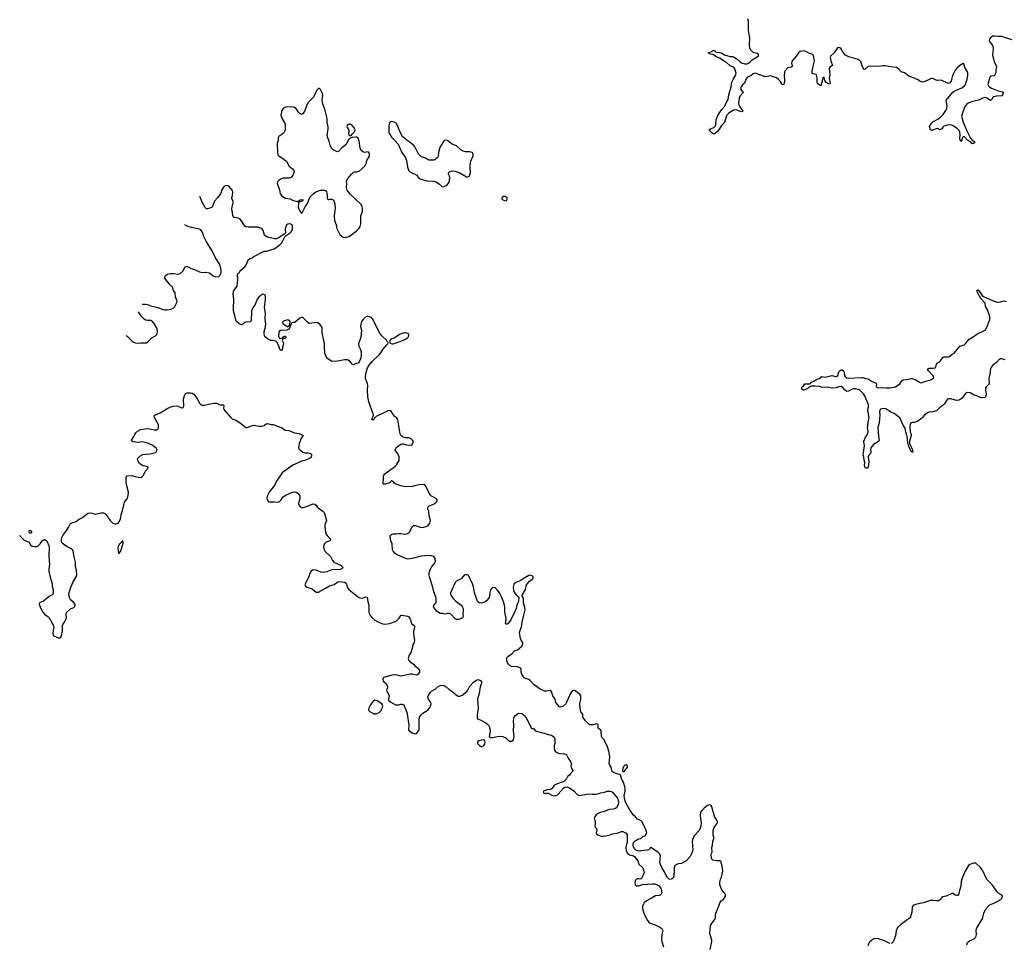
# Model space of a CAD drawing. Header units: inches. Extents: x 2221556 to 2384305, y 723442 to 892241.
# Tile 31 of 53: x 2270690 to 2288096, y 844737 to 861057. Entities that reach past the tile are written whole.
import ezdxf

# ---------------------------------------------------------------- set-up
doc = ezdxf.new("R2010")
doc.units = ezdxf.units.IN
doc.header["$MEASUREMENT"] = 0
for name, color, linetype in [('C2874', 7, 'Continuous'), ('C2875', 7, 'Continuous'), ('C2884', 7, 'Continuous'), ('C2885', 7, 'Continuous'), ('C2886', 7, 'Continuous')]:
    doc.layers.add(name, color=color, linetype=linetype)

msp = doc.modelspace()

# ---------------------------------------------------------------- linework, layer by layer
at = {"layer": 'C2874', "color": 6, "elevation": 300}
for points in [[(2277637, 850000), (2277611, 849890), (2277576, 849830), (2277559, 849770), (2277570, 849732), (2277580, 849720), (2277650, 849671), (2277677, 849637), (2277741, 849590), (2277756, 849550), (2277756, 849530), (2277736, 849490), (2277710, 849477), (2277630, 849493), (2277590, 849494), (2277430, 849460), (2277363, 849477), (2277310, 849482), (2277270, 849477), (2277130, 849433), (2277110, 849415), (2277107, 849390), (2277118, 849370), (2277170, 849325), (2277195, 849270), (2277195, 849250), (2277176, 849210), (2277179, 849190), (2277215, 849130), (2277221, 849110), (2277211, 849050), (2277211, 849030), (2277219, 849019), (2277250, 848996), (2277331, 848951), (2277390, 848951), (2277430, 848962), (2277450, 848962), (2277473, 848950), (2277485, 848930), (2277528, 848830), (2277537, 848790), (2277568, 848590), (2277564, 848510), (2277573, 848493), (2277638, 848450), (2277690, 848436), (2277710, 848451), (2277739, 848490), (2277749, 848511), (2277753, 848530), (2277750, 848690), (2277760, 848730), (2277787, 848773), (2277816, 848804), (2277910, 848863), (2277946, 848910), (2277955, 848930), (2277962, 848970), (2277960, 848990), (2277918, 849050), (2277904, 849090), (2277909, 849111), (2277950, 849172), (2277968, 849192), (2278035, 849225), (2278087, 849273), (2278110, 849288), (2278130, 849294), (2278170, 849297), (2278192, 849292), (2278230, 849270), (2278281, 849221), (2278331, 849190), (2278428, 849108), (2278450, 849101), (2278470, 849104), (2278510, 849122), (2278592, 849188), (2278610, 849210), (2278650, 849283), (2278710, 849351), (2278770, 849391), (2278790, 849396), (2278826, 849386), (2278851, 849371), (2278855, 849335), (2278831, 849270), (2278813, 849150), (2278782, 849050), (2278794, 848890), (2278776, 848770), (2278776, 848716), (2278784, 848704), (2278830, 848687), (2278930, 848635), (2278962, 848610), (2278978, 848590), (2278990, 848570), (2279004, 848530), (2279010, 848490), (2278992, 848390), (2279000, 848380), (2279012, 848372), (2279050, 848371), (2279130, 848391), (2279190, 848396), (2279230, 848393), (2279285, 848365), (2279310, 848341), (2279350, 848311), (2279390, 848307), (2279406, 848314), (2279417, 848330), (2279433, 848390), (2279418, 848490), (2279423, 848590), (2279418, 848670), (2279426, 848714), (2279432, 848730), (2279457, 848763), (2279490, 848791), (2279510, 848801), (2279560, 848800), (2279587, 848787), (2279625, 848750), (2279686, 848646), (2279730, 848547), (2279750, 848535), (2279771, 848530), (2279811, 848491), (2279824, 848484), (2279933, 848453), (2279970, 848448), (2280000, 848438)], [(2280000, 849195), (2279970, 849195), (2279930, 849208), (2279892, 849230), (2279785, 849305), (2279708, 849388), (2279690, 849398), (2279630, 849417), (2279610, 849430), (2279566, 849490), (2279554, 849530), (2279553, 849573), (2279547, 849590), (2279530, 849607), (2279490, 849621), (2279386, 849626), (2279361, 849641), (2279330, 849670), (2279314, 849694), (2279304, 849730), (2279303, 849770), (2279310, 849790), (2279325, 849810), (2279390, 849852), (2279438, 849902), (2279490, 849925), (2279528, 849950), (2279565, 849990), (2279570, 850000)], [(2280000, 847443), (2279985, 847435), (2279954, 847430), (2279942, 847410), (2279954, 847390), (2279990, 847385), (2280000, 847387)]]:
    msp.add_lwpolyline(points, dxfattribs=at)
for points in [[(2276970, 849033), (2276930, 849009), (2276890, 848950), (2276863, 848890), (2276858, 848870), (2276860, 848850), (2276870, 848839), (2276950, 848792), (2276990, 848791), (2277010, 848798), (2277042, 848818), (2277079, 848850), (2277099, 848890), (2277109, 848930), (2277105, 848950), (2277089, 848970), (2277010, 849019), (2276990, 849029)], [(2278890, 848334), (2278849, 848329), (2278805, 848315), (2278784, 848296), (2278781, 848290), (2278783, 848270), (2278819, 848230), (2278850, 848215), (2278866, 848214), (2278890, 848224), (2278907, 848250), (2278917, 848290), (2278909, 848329)]]:
    msp.add_lwpolyline(points, close=True, dxfattribs=at)
at = {"layer": 'C2875', "color": 6, "elevation": 300}
for points in [[(2275970, 859842), (2275950, 859818), (2275876, 859684), (2275858, 859662), (2275806, 859614), (2275790, 859593), (2275767, 859550), (2275724, 859436), (2275690, 859394), (2275670, 859384), (2275650, 859392), (2275621, 859421), (2275571, 859491), (2275550, 859507), (2275530, 859514), (2275430, 859519), (2275391, 859510), (2275350, 859487), (2275333, 859470), (2275323, 859450), (2275308, 859370), (2275330, 859307), (2275375, 859230), (2275381, 859201), (2275383, 859110), (2275378, 859090), (2275360, 859060), (2275339, 859041), (2275271, 858990), (2275262, 858970), (2275257, 858930), (2275241, 858870), (2275250, 858690), (2275256, 858670), (2275270, 858649), (2275366, 858586), (2275411, 858550), (2275425, 858530), (2275430, 858510), (2275453, 858470), (2275510, 858424), (2275536, 858390), (2275544, 858370), (2275518, 858310), (2275489, 858271), (2275470, 858262), (2275450, 858258), (2275350, 858257), (2275299, 858241), (2275270, 858218), (2275250, 858190), (2275243, 858170), (2275245, 858150), (2275284, 858050), (2275297, 857977), (2275316, 857950), (2275359, 857919), (2275390, 857906), (2275469, 857889), (2275510, 857868), (2275590, 857846), (2275624, 857856), (2275650, 857874), (2275690, 857881), (2275695, 857875), (2275695, 857865), (2275685, 857850), (2275642, 857838), (2275621, 857819), (2275616, 857804), (2275615, 857750), (2275626, 857710), (2275646, 857666), (2275670, 857634), (2275690, 857654), (2275738, 857750), (2275778, 857810), (2275820, 857920), (2275870, 857974), (2275925, 858015), (2276010, 858046), (2276070, 858045), (2276105, 858030), (2276115, 858015), (2276122, 857990), (2276127, 857950), (2276126, 857910), (2276132, 857890), (2276150, 857881), (2276174, 857886), (2276210, 857883), (2276230, 857871), (2276253, 857833), (2276265, 857730), (2276250, 857590), (2276257, 857510), (2276284, 857430), (2276296, 857370), (2276330, 857296), (2276350, 857263), (2276377, 857237), (2276410, 857214), (2276450, 857211), (2276510, 857228), (2276538, 857242), (2276637, 857323), (2276690, 857371), (2276710, 857405), (2276720, 857450), (2276721, 857590), (2276752, 857670), (2276752, 857728), (2276746, 857750), (2276725, 857790), (2276530, 857974), (2276482, 858042), (2276468, 858090), (2276474, 858150), (2276470, 858210), (2276488, 858252), (2276553, 858330), (2276590, 858362), (2276610, 858371), (2276650, 858371), (2276690, 858381), (2276792, 858468), (2276822, 858530), (2276822, 858550), (2276829, 858570), (2276872, 858648), (2276872, 858692), (2276864, 858710), (2276850, 858721), (2276790, 858713), (2276770, 858716), (2276750, 858726), (2276727, 858747), (2276708, 858788), (2276692, 858910), (2276681, 858950), (2276670, 858969), (2276650, 858979), (2276630, 858982), (2276570, 858978), (2276550, 858968), (2276530, 858966), (2276522, 858950), (2276504, 858936), (2276453, 858847), (2276387, 858793), (2276330, 858736), (2276310, 858723), (2276290, 858726), (2276230, 858759), (2276204, 858784), (2276179, 858839), (2276163, 858910), (2276139, 858970), (2276128, 859010), (2276145, 859130), (2276141, 859170), (2276126, 859230), (2276126, 859310), (2276090, 859450), (2276048, 859570), (2276039, 859630), (2276047, 859730), (2276042, 859750), (2276006, 859826), (2275990, 859839)], [(2276510, 859212), (2276494, 859206), (2276483, 859197), (2276475, 859170), (2276479, 859150), (2276507, 859107), (2276511, 859089), (2276505, 859045), (2276510, 859014), (2276530, 859002), (2276550, 859012), (2276566, 859034), (2276607, 859073), (2276617, 859090), (2276620, 859110), (2276610, 859139), (2276570, 859187), (2276530, 859212)], [(2277270, 859256), (2277250, 859254), (2277235, 859245), (2277226, 859230), (2277218, 859182), (2277214, 859070), (2277219, 859050), (2277261, 858981), (2277324, 858924), (2277380, 858860), (2277448, 858710), (2277503, 858630), (2277527, 858567), (2277543, 858450), (2277570, 858388), (2277588, 858370), (2277622, 858350), (2277698, 858318), (2277709, 858309), (2277741, 858261), (2277767, 858247), (2277890, 858208), (2278010, 858201), (2278050, 858194), (2278111, 858151), (2278150, 858111), (2278170, 858104), (2278190, 858107), (2278230, 858125), (2278250, 858144), (2278269, 858170), (2278290, 858210), (2278293, 858273), (2278290, 858290), (2278269, 858330), (2278269, 858350), (2278290, 858371), (2278330, 858387), (2278390, 858383), (2278470, 858348), (2278590, 858283), (2278610, 858278), (2278635, 858285), (2278650, 858314), (2278661, 858359), (2278652, 858432), (2278655, 858490), (2278666, 858554), (2278706, 858650), (2278709, 858670), (2278699, 858699), (2278688, 858710), (2278650, 858723), (2278570, 858720), (2278530, 858734), (2278490, 858757), (2278410, 858826), (2278350, 858850), (2278299, 858879), (2278250, 858924), (2278211, 858929), (2278190, 858915), (2278170, 858889), (2278120, 858800), (2278094, 858710), (2278088, 858650), (2278082, 858630), (2278070, 858613), (2278030, 858581), (2278010, 858573), (2277930, 858574), (2277910, 858580), (2277850, 858613), (2277795, 858635), (2277761, 858661), (2277733, 858693), (2277678, 858810), (2277666, 858826), (2277590, 858887), (2277540, 858920), (2277464, 858984), (2277447, 859010), (2277398, 859110), (2277370, 859189), (2277346, 859226), (2277310, 859244)], [(2279270, 857933), (2279242, 857930), (2279214, 857910), (2279214, 857890), (2279232, 857872), (2279260, 857860), (2279290, 857858), (2279302, 857870), (2279309, 857890), (2279308, 857910)], [(2275431, 855751), (2275410, 855749), (2275356, 855730), (2275335, 855710), (2275343, 855690), (2275350, 855684), (2275410, 855641), (2275430, 855632), (2275458, 855662), (2275469, 855710), (2275464, 855730), (2275450, 855744)], [(2277490, 855523), (2277450, 855514), (2277406, 855494), (2277323, 855437), (2277252, 855410), (2277232, 855390), (2277232, 855350), (2277241, 855341), (2277270, 855331), (2277290, 855331), (2277330, 855344), (2277430, 855376), (2277512, 855410), (2277541, 855430), (2277558, 855450), (2277569, 855470), (2277570, 855495), (2277555, 855510), (2277510, 855522)], [(2270890, 851984), (2270870, 851985), (2270862, 851990), (2270855, 852010), (2270856, 852024), (2270858, 852030), (2270870, 852038), (2270890, 852025), (2270899, 852010), (2270896, 851990)], [(2272510, 851849), (2272490, 851833), (2272475, 851805), (2272450, 851782), (2272430, 851750), (2272424, 851730), (2272424, 851710), (2272437, 851643), (2272433, 851633), (2272450, 851631), (2272470, 851661), (2272490, 851707), (2272520, 851810), (2272521, 851830)]]:
    msp.add_lwpolyline(points, close=True, dxfattribs=at)
for points in [[(2279570, 850000), (2279584, 850030), (2279582, 850050), (2279556, 850096), (2279545, 850125), (2279528, 850230), (2279535, 850265), (2279561, 850330), (2279570, 850410), (2279604, 850536), (2279624, 850630), (2279620, 850670), (2279595, 850750), (2279595, 850830), (2279590, 850848), (2279575, 850870), (2279575, 850890), (2279630, 850990), (2279650, 851071), (2279694, 851130), (2279749, 851170), (2279769, 851190), (2279769, 851210), (2279749, 851230), (2279730, 851238), (2279710, 851241), (2279690, 851235), (2279590, 851175), (2279550, 851145), (2279463, 851110), (2279434, 851090), (2279424, 851076), (2279412, 851030), (2279419, 850970), (2279430, 850941), (2279459, 850899), (2279490, 850871), (2279505, 850865), (2279512, 850852), (2279507, 850770), (2279481, 850719), (2279465, 850650), (2279451, 850610), (2279371, 850450), (2279326, 850390), (2279310, 850377), (2279290, 850375), (2279279, 850390), (2279287, 850450), (2279286, 850506), (2279265, 850590), (2279267, 850670), (2279261, 850710), (2279236, 850790), (2279204, 850870), (2279170, 850929), (2279130, 850981), (2279110, 851004), (2279090, 851016), (2279050, 851022), (2279042, 851018), (2279030, 851008), (2279015, 850985), (2279004, 850930), (2279004, 850910), (2278987, 850850), (2278977, 850830), (2278950, 850794), (2278910, 850763), (2278850, 850749), (2278813, 850753), (2278789, 850769), (2278775, 850795), (2278730, 850938), (2278713, 851033), (2278694, 851090), (2278677, 851130), (2278652, 851172), (2278630, 851229), (2278621, 851241), (2278606, 851250), (2278570, 851249), (2278550, 851241), (2278498, 851182), (2278461, 851159), (2278410, 851135), (2278390, 851115), (2278304, 850930), (2278304, 850910), (2278313, 850890), (2278353, 850830), (2278402, 850782), (2278492, 850712), (2278511, 850690), (2278527, 850650), (2278531, 850610), (2278524, 850550), (2278529, 850510), (2278519, 850490), (2278490, 850473), (2278450, 850461), (2278410, 850461), (2278388, 850468), (2278311, 850551), (2278290, 850563), (2278250, 850565), (2278210, 850555), (2278170, 850564), (2278150, 850566), (2278130, 850562), (2278110, 850568), (2278070, 850598), (2278010, 850670), (2278005, 850690), (2278016, 850724), (2278023, 850737), (2278053, 850750), (2278052, 850830), (2278041, 850870), (2278009, 850949), (2277985, 851045), (2277933, 851210), (2277926, 851250), (2277930, 851290), (2277950, 851350), (2277970, 851385), (2278024, 851450), (2278041, 851490), (2278035, 851530), (2278027, 851550), (2278010, 851569), (2277970, 851583), (2277930, 851590), (2277850, 851586), (2277790, 851576), (2277650, 851540), (2277550, 851525), (2277530, 851528), (2277443, 851563), (2277362, 851602), (2277326, 851626), (2277290, 851668), (2277282, 851690), (2277274, 851794), (2277249, 851850), (2277239, 851930), (2277250, 851951), (2277270, 851966), (2277286, 851970), (2277349, 851971), (2277390, 851979), (2277430, 851978), (2277490, 851967), (2277534, 851970), (2277569, 851990), (2277587, 852010), (2277623, 852090), (2277650, 852121), (2277690, 852119), (2277770, 852091), (2277810, 852086), (2277876, 852104), (2277910, 852122), (2277938, 852162), (2277950, 852210), (2277943, 852250), (2277930, 852290), (2277920, 852370), (2277905, 852410), (2277904, 852436), (2277909, 852450), (2277930, 852465), (2278004, 852496), (2278042, 852518), (2278069, 852550), (2278069, 852570), (2278054, 852594), (2277970, 852636), (2277950, 852654), (2277921, 852701), (2277872, 852812), (2277850, 852838), (2277830, 852842), (2277750, 852840), (2277691, 852829), (2277630, 852807), (2277510, 852801), (2277430, 852818), (2277348, 852850), (2277318, 852870), (2277290, 852898), (2277270, 852908), (2277250, 852898), (2277225, 852875), (2277150, 852852), (2277130, 852849), (2277113, 852870), (2277124, 852950), (2277124, 852990), (2277130, 853010), (2277143, 853030), (2277190, 853070), (2277240, 853100), (2277290, 853140), (2277330, 853166), (2277350, 853190), (2277396, 853270), (2277401, 853310), (2277397, 853330), (2277373, 853390), (2277339, 853430), (2277329, 853450), (2277345, 853495), (2277430, 853557), (2277450, 853564), (2277470, 853564), (2277530, 853545), (2277610, 853541), (2277630, 853552), (2277644, 853590), (2277644, 853610), (2277634, 853630), (2277609, 853650), (2277570, 853666), (2277510, 853670), (2277470, 853683), (2277450, 853693), (2277423, 853723), (2277408, 853768), (2277374, 853994), (2277350, 854029), (2277330, 854042), (2277287, 854087), (2277264, 854130), (2277250, 854144), (2277210, 854149), (2277070, 854078), (2277030, 854065), (2276994, 854046), (2276964, 854016), (2276950, 853993), (2276930, 853979), (2276916, 853990), (2276920, 854010), (2276941, 854050), (2276943, 854070), (2276940, 854090), (2276864, 854304), (2276844, 854390), (2276839, 854510), (2276844, 854590), (2276836, 854630), (2276804, 854710), (2276804, 854750), (2276816, 854824), (2276837, 854903), (2276866, 854954), (2276922, 855018), (2277050, 855139), (2277073, 855170), (2277108, 855230), (2277183, 855310), (2277190, 855325), (2277198, 855330), (2277206, 855350), (2277190, 855366), (2277179, 855390), (2277093, 855473), (2277059, 855519), (2276926, 855770), (2276910, 855789), (2276890, 855801), (2276850, 855814), (2276830, 855814), (2276810, 855804), (2276761, 855759), (2276734, 855726), (2276715, 855645), (2276714, 855630), (2276730, 855570), (2276720, 855450), (2276710, 855410), (2276680, 855330), (2276684, 855290), (2276713, 855230), (2276724, 855190), (2276726, 855134), (2276719, 855081), (2276711, 855050), (2276691, 855010), (2276671, 854990), (2276630, 854979), (2276590, 854959), (2276570, 854969), (2276530, 855016), (2276487, 855047), (2276430, 855049), (2276310, 855022), (2276210, 855019), (2276131, 855071), (2276106, 855106), (2276084, 855164), (2276076, 855270), (2276077, 855330), (2276037, 855530), (2276035, 855610), (2276029, 855630), (2275990, 855684), (2275962, 855702), (2275950, 855705), (2275810, 855690), (2275770, 855719), (2275710, 855784), (2275690, 855793), (2275670, 855793), (2275640, 855780), (2275551, 855709), (2275530, 855709), (2275501, 855699), (2275472, 855650), (2275471, 855629), (2275450, 855589), (2275410, 855569), (2275310, 855567), (2275290, 855564), (2275276, 855550), (2275271, 855530), (2275267, 855467), (2275285, 855425), (2275298, 855422), (2275308, 855432), (2275342, 855438), (2275350, 855454), (2275370, 855462), (2275390, 855462), (2275394, 855450), (2275382, 855430), (2275370, 855422), (2275350, 855426), (2275338, 855422), (2275333, 855407), (2275332, 855390), (2275350, 855354), (2275354, 855330), (2275337, 855270), (2275330, 855218), (2275310, 855209), (2275290, 855230), (2275272, 855292), (2275236, 855356), (2275216, 855376), (2275170, 855389), (2275126, 855390), (2275090, 855404), (2275070, 855424), (2275041, 855441), (2275017, 855477), (2275009, 855510), (2275009, 855550), (2275032, 855608), (2275040, 855670), (2275030, 855770), (2275038, 855870), (2275016, 855970), (2275038, 856110), (2275038, 856170), (2275030, 856190), (2275003, 856203), (2274990, 856204), (2274970, 856197), (2274930, 856170), (2274890, 856118), (2274853, 856027), (2274810, 855965), (2274790, 855919), (2274785, 855890), (2274783, 855750), (2274770, 855717), (2274690, 855715), (2274670, 855705), (2274630, 855669), (2274610, 855664), (2274570, 855684), (2274530, 855716), (2274519, 855730), (2274503, 855770), (2274491, 855830), (2274468, 855910), (2274467, 855953), (2274478, 856110), (2274465, 856210), (2274478, 856270), (2274534, 856350), (2274548, 856470), (2274543, 856550), (2274549, 856571), (2274570, 856586), (2274581, 856610), (2274598, 856630), (2274668, 856690), (2274683, 856710), (2274707, 856750), (2274730, 856813), (2274751, 856829), (2274797, 856850), (2274829, 856871), (2274990, 856957), (2275010, 856965), (2275054, 856966), (2275190, 857009), (2275290, 857079), (2275321, 857110), (2275344, 857150), (2275363, 857197), (2275379, 857221), (2275399, 857241), (2275470, 857291), (2275490, 857311), (2275510, 857345), (2275515, 857370), (2275512, 857412), (2275504, 857430), (2275484, 857444), (2275452, 857452), (2275430, 857446), (2275410, 857433), (2275391, 857390), (2275384, 857350), (2275386, 857294), (2275381, 857279), (2275361, 857259), (2275310, 857233), (2275262, 857198), (2275230, 857184), (2275197, 857183), (2275070, 857214), (2275040, 857230), (2275016, 857250), (2274995, 857330), (2274983, 857350), (2274954, 857374), (2274908, 857388), (2274730, 857390), (2274690, 857396), (2274668, 857410), (2274616, 857496), (2274580, 857540), (2274552, 857552), (2274490, 857559), (2274470, 857570), (2274457, 857597), (2274454, 857650), (2274443, 857710), (2274445, 857750), (2274464, 857824), (2274463, 857850), (2274442, 857890), (2274440, 857910), (2274450, 857950), (2274456, 858010), (2274450, 858036), (2274390, 858117), (2274350, 858129), (2274310, 858113), (2274290, 858098), (2274263, 858050), (2274244, 857990), (2274186, 857910), (2274135, 857850), (2274090, 857744), (2274050, 857724), (2274010, 857712), (2273990, 857713), (2273970, 857736), (2273914, 857830), (2273876, 857930)], [(2272863, 856027), (2272870, 856030), (2272910, 856032), (2272950, 856024), (2273010, 856001), (2273130, 855972), (2273210, 855940), (2273250, 855931), (2273290, 855930), (2273370, 855944), (2273410, 855964), (2273431, 855990), (2273472, 856070), (2273465, 856105), (2273443, 856150), (2273439, 856230), (2273409, 856269), (2273390, 856333), (2273330, 856390), (2273266, 856470), (2273256, 856490), (2273254, 856510), (2273265, 856534), (2273302, 856558), (2273350, 856574), (2273414, 856574), (2273490, 856562), (2273525, 856570), (2273578, 856622), (2273610, 856683), (2273630, 856694), (2273650, 856696), (2273670, 856690), (2273722, 856662), (2273811, 856631), (2273870, 856599), (2273910, 856591), (2273970, 856596), (2274043, 856583), (2274110, 856532), (2274150, 856512), (2274210, 856519), (2274230, 856539), (2274250, 856582), (2274253, 856627), (2274237, 856690), (2274214, 856750), (2274149, 856850), (2274090, 856970), (2273990, 857130), (2273938, 857238), (2273926, 857290), (2273890, 857345), (2273870, 857356), (2273730, 857383), (2273648, 857408), (2273612, 857433)], [(2272568, 855474), (2272578, 855470), (2272590, 855464), (2272670, 855382), (2272690, 855366), (2272730, 855345), (2272770, 855341), (2272830, 855347), (2272932, 855348), (2272958, 855362), (2273027, 855433), (2273090, 855470), (2273110, 855490), (2273119, 855510), (2273126, 855550), (2273119, 855590), (2273110, 855617), (2273070, 855687), (2273034, 855730), (2273010, 855742), (2272950, 855739), (2272919, 855750), (2272888, 855768), (2272850, 855808), (2272810, 855863), (2272792, 855893)], [(2270690, 851947), (2270699, 851930), (2270770, 851860), (2270810, 851841), (2270850, 851832), (2270879, 851779), (2270910, 851756), (2270950, 851746), (2270990, 851749), (2271010, 851757), (2271050, 851796), (2271090, 851851), (2271110, 851867), (2271130, 851871), (2271156, 851856), (2271177, 851830), (2271196, 851796), (2271213, 851750), (2271206, 851570), (2271215, 851435), (2271204, 851350), (2271206, 851306), (2271226, 851206), (2271261, 851090), (2271263, 851050), (2271281, 850981), (2271284, 850930), (2271279, 850910), (2271266, 850894), (2271210, 850866), (2271110, 850783), (2271050, 850759), (2271041, 850750), (2271036, 850730), (2271039, 850710), (2271062, 850650), (2271098, 850590), (2271130, 850552), (2271190, 850512), (2271210, 850490), (2271287, 850350), (2271295, 850310), (2271284, 850270), (2271276, 850210), (2271282, 850182), (2271291, 850171), (2271332, 850150), (2271370, 850134), (2271390, 850131), (2271410, 850141), (2271429, 850171), (2271446, 850250), (2271444, 850350), (2271450, 850370), (2271481, 850410), (2271510, 850470), (2271516, 850490), (2271514, 850550), (2271520, 850580), (2271570, 850631), (2271590, 850645), (2271649, 850670), (2271665, 850690), (2271669, 850730), (2271642, 850762), (2271590, 850806), (2271575, 850830), (2271562, 850870), (2271561, 850910), (2271586, 851010), (2271629, 851110), (2271691, 851210), (2271699, 851250), (2271693, 851330), (2271677, 851390), (2271676, 851470), (2271650, 851564), (2271644, 851630), (2271633, 851673), (2271624, 851690), (2271610, 851703), (2271530, 851743), (2271489, 851770), (2271441, 851810), (2271430, 851830), (2271426, 851850), (2271426, 851874), (2271434, 851910), (2271450, 851944), (2271507, 852013), (2271555, 852085), (2271590, 852153), (2271613, 852167), (2271690, 852192), (2271730, 852223), (2271799, 852261), (2271870, 852322), (2271903, 852337), (2271950, 852344), (2272030, 852317), (2272130, 852341), (2272170, 852342), (2272193, 852333), (2272215, 852315), (2272291, 852210), (2272338, 852158), (2272369, 852149), (2272398, 852150), (2272430, 852159), (2272450, 852182), (2272470, 852236), (2272481, 852310), (2272514, 852406), (2272543, 852530), (2272555, 852550), (2272590, 852590), (2272610, 852650), (2272614, 852710), (2272574, 852870), (2272570, 852976), (2272590, 852994), (2272685, 853005), (2272725, 852985), (2272790, 852971), (2272830, 852968), (2272850, 852977), (2272876, 853010), (2272906, 853074), (2272961, 853130), (2272954, 853150), (2272930, 853161), (2272870, 853175), (2272850, 853184), (2272810, 853215), (2272777, 853270), (2272774, 853290), (2272780, 853310), (2272815, 853345), (2272867, 853373), (2272996, 853384), (2273091, 853409), (2273111, 853429), (2273120, 853450), (2273116, 853470), (2273110, 853478), (2273072, 853510), (2273045, 853530), (2272955, 853575), (2272850, 853598), (2272788, 853588), (2272695, 853595), (2272670, 853610), (2272667, 853630), (2272710, 853690), (2272724, 853730), (2272742, 853758), (2272770, 853788), (2272824, 853816), (2272950, 853836), (2272990, 853830), (2273070, 853811), (2273110, 853811), (2273135, 853825), (2273143, 853850), (2273141, 853890), (2273117, 853957), (2273075, 854030), (2273069, 854050), (2273079, 854070), (2273171, 854109), (2273310, 854190), (2273350, 854209), (2273405, 854225), (2273470, 854233), (2273490, 854228), (2273530, 854205), (2273570, 854196), (2273584, 854210), (2273589, 854231), (2273588, 854350), (2273596, 854390), (2273612, 854428), (2273628, 854452), (2273650, 854464), (2273710, 854465), (2273738, 854458), (2273770, 854438), (2273824, 854370), (2273870, 854278), (2273890, 854259), (2273910, 854248), (2273950, 854244), (2274090, 854276), (2274130, 854280), (2274170, 854278), (2274234, 854254), (2274291, 854250), (2274300, 854230), (2274292, 854190), (2274298, 854170), (2274414, 854034), (2274447, 854007), (2274510, 853980), (2274570, 853944), (2274617, 853910), (2274650, 853878), (2274690, 853853), (2274710, 853853), (2274790, 853882), (2274830, 853890), (2274930, 853876), (2274970, 853875), (2275011, 853889), (2275050, 853914), (2275070, 853921), (2275130, 853906), (2275170, 853904), (2275250, 853876), (2275330, 853845), (2275370, 853811), (2275385, 853805), (2275450, 853798), (2275550, 853755), (2275630, 853744), (2275671, 853730), (2275701, 853710), (2275659, 853650), (2275651, 853610), (2275632, 853568), (2275618, 853490), (2275629, 853469), (2275695, 853415), (2275730, 853405), (2275790, 853404), (2275831, 853390), (2275851, 853370), (2275851, 853350), (2275844, 853330), (2275830, 853313), (2275810, 853301), (2275730, 853268), (2275696, 853264), (2275670, 853256), (2275626, 853230), (2275530, 853190), (2275467, 853150), (2275331, 853050), (2275230, 852904), (2275192, 852828), (2275170, 852794), (2275101, 852710), (2275062, 852638), (2275057, 852610), (2275064, 852584), (2275076, 852556), (2275090, 852539), (2275110, 852535), (2275190, 852539), (2275250, 852530), (2275270, 852535), (2275290, 852549), (2275310, 852570), (2275341, 852619), (2275386, 852654), (2275510, 852707), (2275533, 852713), (2275570, 852709), (2275590, 852702), (2275610, 852687), (2275627, 852667), (2275640, 852640), (2275644, 852590), (2275623, 852530), (2275620, 852510), (2275630, 852471), (2275650, 852448), (2275670, 852439), (2275710, 852440), (2275810, 852471), (2275870, 852501), (2275910, 852496), (2275930, 852478), (2275947, 852450), (2275967, 852430), (2276051, 852370), (2276070, 852350), (2276079, 852330), (2276114, 852210), (2276086, 852130), (2276085, 852090), (2276095, 852010), (2276109, 851969), (2276123, 851943), (2276174, 851890), (2276187, 851870), (2276171, 851850), (2276110, 851824), (2276071, 851790), (2276059, 851750), (2276065, 851705), (2276090, 851659), (2276185, 851570), (2276199, 851550), (2276221, 851501), (2276244, 851470), (2276375, 851410), (2276397, 851390), (2276401, 851370), (2276387, 851353), (2276350, 851339), (2276310, 851335), (2276230, 851339), (2276210, 851336), (2276121, 851299), (2276052, 851288), (2276016, 851296), (2275930, 851330), (2275890, 851335), (2275865, 851330), (2275841, 851310), (2275822, 851270), (2275803, 851210), (2275746, 851110), (2275732, 851070), (2275742, 851050), (2275772, 851030), (2275861, 851001), (2275930, 850943), (2275970, 850944), (2275990, 850951), (2276110, 851019), (2276164, 851056), (2276250, 851075), (2276316, 851124), (2276350, 851130), (2276430, 851121), (2276461, 851101), (2276468, 851088), (2276479, 851030), (2276506, 850990), (2276684, 850850), (2276730, 850838), (2276759, 850841), (2276810, 850859), (2276830, 850855), (2276844, 850770), (2276860, 850710), (2276864, 850590), (2276870, 850565), (2276888, 850530), (2276915, 850495), (2276970, 850444), (2277030, 850420), (2277073, 850393), (2277110, 850381), (2277150, 850375), (2277230, 850385), (2277344, 850430), (2277399, 850481), (2277430, 850527), (2277447, 850533), (2277550, 850516), (2277570, 850505), (2277584, 850484), (2277599, 850450), (2277610, 850402), (2277618, 850390), (2277659, 850359), (2277666, 850350), (2277670, 850334), (2277671, 850310), (2277651, 850250), (2277651, 850210), (2277671, 850090), (2277661, 850050), (2277641, 850019), (2277637, 850000)]]:
    msp.add_lwpolyline(points, dxfattribs=at)
at = {"layer": 'C2884', "color": 6, "elevation": 300}
for points in [[(2282898, 844630), (2282927, 844770), (2282927, 844790), (2282892, 844910), (2282894, 844990), (2282904, 845050), (2282935, 845105), (2282984, 845170), (2282989, 845190), (2282989, 845250), (2283037, 845370), (2283050, 845391), (2283074, 845466), (2283093, 845487), (2283125, 845510), (2283150, 845539), (2283165, 845570), (2283169, 845590), (2283164, 845610), (2283137, 845637), (2283095, 845695), (2283069, 845769), (2283069, 845810), (2283081, 845870), (2283094, 845906), (2283118, 846010), (2283115, 846065), (2283102, 846122), (2283089, 846150), (2283088, 846190), (2283070, 846197), (2283010, 846192), (2282944, 846204), (2282926, 846226), (2282914, 846286), (2282915, 846310), (2282930, 846350), (2282924, 846430), (2282935, 846470), (2282942, 846538), (2282962, 846590), (2282962, 846610), (2282950, 846650), (2282948, 846730), (2282962, 846770), (2282979, 846801), (2283016, 846850), (2283026, 846870), (2283025, 846890), (2283017, 846910), (2282975, 846975), (2282927, 847150), (2282910, 847176), (2282890, 847184), (2282850, 847172), (2282782, 847118), (2282753, 847087), (2282728, 847052), (2282720, 846990), (2282738, 846858), (2282734, 846810), (2282721, 846770), (2282699, 846730), (2282620, 846640), (2282590, 846590), (2282584, 846570), (2282580, 846530), (2282588, 846390), (2282573, 846330), (2282541, 846270), (2282490, 846210), (2282466, 846190), (2282390, 846146), (2282330, 846139), (2282308, 846132), (2282274, 846106), (2282258, 846070), (2282261, 846030), (2282254, 845930), (2282241, 845890), (2282224, 845876), (2282190, 845863), (2282170, 845873), (2282150, 845892), (2282125, 845925), (2282094, 845990), (2282046, 846066), (2282017, 846130), (2282007, 846170), (2282016, 846290), (2281999, 846319), (2281979, 846339), (2281862, 846422), (2281850, 846438), (2281842, 846430), (2281838, 846410), (2281810, 846389), (2281790, 846384), (2281670, 846373), (2281650, 846366), (2281609, 846369), (2281583, 846383), (2281553, 846413), (2281540, 846440), (2281533, 846470), (2281534, 846490), (2281543, 846517), (2281570, 846545), (2281597, 846563), (2281630, 846581), (2281670, 846591), (2281710, 846632), (2281750, 846634), (2281774, 846686), (2281769, 846710), (2281729, 846810), (2281690, 846889), (2281679, 846899), (2281650, 846910), (2281610, 846933), (2281578, 846970), (2281542, 847002), (2281481, 847081), (2281400, 847230), (2281388, 847270), (2281375, 847350), (2281393, 847427), (2281394, 847470), (2281368, 847570), (2281334, 847630), (2281313, 847713), (2281270, 847723), (2281202, 847750), (2281170, 847769), (2281156, 847790), (2281145, 847850), (2281124, 847884), (2281113, 847913), (2281120, 848030), (2281104, 848130), (2281079, 848210), (2281045, 848285), (2281016, 848336), (2280986, 848370), (2280977, 848390), (2280971, 848491), (2280957, 848510), (2280921, 848530), (2280917, 848537), (2280917, 848597), (2280910, 848610), (2280890, 848613), (2280830, 848595), (2280770, 848597), (2280749, 848610), (2280690, 848669), (2280646, 848730), (2280647, 848770), (2280643, 848783), (2280608, 848828), (2280596, 848890), (2280593, 848970), (2280610, 849050), (2280612, 849090), (2280609, 849110), (2280596, 849130), (2280550, 849169), (2280510, 849196), (2280490, 849203), (2280470, 849201), (2280450, 849189), (2280430, 849159), (2280356, 848990), (2280343, 848970), (2280290, 848921), (2280250, 848909), (2280230, 848914), (2280169, 848990), (2280155, 849050), (2280113, 849110), (2280099, 849170), (2280089, 849189), (2280063, 849203), (2280010, 849195), (2280000, 849195)], [(2280000, 848438), (2280030, 848428), (2280090, 848416), (2280139, 848379), (2280146, 848370), (2280151, 848350), (2280150, 848270), (2280141, 848230), (2280139, 848190), (2280146, 848150), (2280154, 848134), (2280185, 848110), (2280230, 848091), (2280310, 848082), (2280330, 848085), (2280350, 848076), (2280386, 848006), (2280430, 847950), (2280442, 847910), (2280436, 847870), (2280440, 847850), (2280450, 847822), (2280471, 847790), (2280465, 847770), (2280434, 847746), (2280410, 847709), (2280382, 847690), (2280355, 847645), (2280310, 847598), (2280150, 847536), (2280130, 847519), (2280105, 847475), (2280070, 847453), (2280010, 847448), (2280000, 847443)], [(2280000, 847387), (2280030, 847392), (2280110, 847351), (2280150, 847344), (2280170, 847347), (2280190, 847355), (2280210, 847371), (2280310, 847485), (2280330, 847498), (2280370, 847501), (2280430, 847471), (2280485, 847430), (2280550, 847358), (2280587, 847347), (2280741, 847379), (2280810, 847371), (2280870, 847371), (2280910, 847379), (2280962, 847398), (2281030, 847408), (2281075, 847425), (2281128, 847428), (2281150, 847420), (2281170, 847407), (2281250, 847308), (2281272, 847270), (2281277, 847210), (2281264, 847170), (2281239, 847130), (2281210, 847113), (2281190, 847107), (2281110, 847102), (2281010, 847062), (2280950, 847046), (2280915, 847030), (2280887, 847010), (2280855, 846970), (2280847, 846950), (2280865, 846890), (2280864, 846856), (2280855, 846810), (2280862, 846790), (2280885, 846765), (2280890, 846750), (2280881, 846690), (2280884, 846670), (2280912, 846652), (2280970, 846632), (2281010, 846630), (2281110, 846648), (2281170, 846670), (2281250, 846685), (2281330, 846711), (2281351, 846711), (2281410, 846685), (2281431, 846651), (2281431, 846630), (2281431, 846510), (2281418, 846490), (2281404, 846430), (2281411, 846370), (2281436, 846330), (2281470, 846301), (2281527, 846287), (2281558, 846270), (2281615, 846195), (2281638, 846138), (2281704, 846070), (2281725, 846010), (2281727, 845990), (2281719, 845950), (2281681, 845890), (2281670, 845879), (2281650, 845869), (2281636, 845876), (2281610, 845878), (2281590, 845865), (2281579, 845850), (2281567, 845810), (2281571, 845770), (2281590, 845751), (2281630, 845751), (2281703, 845777), (2281790, 845780), (2281870, 845790), (2281910, 845788), (2281950, 845778), (2281981, 845761), (2282023, 845710), (2282031, 845691), (2282043, 845630), (2282033, 845607), (2282011, 845589), (2281996, 845584), (2281930, 845573), (2281870, 845539), (2281821, 845519), (2281770, 845487), (2281729, 845451), (2281716, 845430), (2281703, 845390), (2281703, 845350), (2281729, 845249), (2281790, 845138), (2281810, 845110), (2281835, 845095), (2281915, 845070), (2282005, 845025), (2282040, 845000), (2282056, 844976), (2282057, 844950), (2282050, 844926), (2282038, 844830), (2282044, 844770), (2282070, 844677)], [(2287433, 844707), (2287444, 844750), (2287455, 844765), (2287479, 844781), (2287565, 844815), (2287593, 844847), (2287605, 844890), (2287599, 844970), (2287608, 845010), (2287710, 845170), (2287736, 845270), (2287752, 845310), (2287774, 845350), (2287830, 845410), (2287850, 845423), (2287910, 845445), (2288018, 845502), (2288057, 845543), (2288062, 845570), (2288050, 845590), (2287999, 845619), (2287970, 845646), (2287890, 845766), (2287790, 845866), (2287710, 846030), (2287670, 846081), (2287590, 846150), (2287550, 846151), (2287485, 846130), (2287462, 846110), (2287403, 846010), (2287355, 845905), (2287334, 845830), (2287328, 845750), (2287295, 845625), (2287290, 845609), (2287270, 845583), (2287250, 845580), (2287230, 845585), (2287190, 845614), (2287170, 845618), (2287070, 845570), (2287010, 845556), (2286992, 845548), (2286965, 845510), (2286950, 845497), (2286930, 845490), (2286892, 845488), (2286830, 845495), (2286790, 845491), (2286670, 845454), (2286550, 845431), (2286491, 845410), (2286476, 845390), (2286470, 845370), (2286462, 845290), (2286438, 845202), (2286421, 845179), (2286399, 845161), (2286268, 845070), (2286210, 845016), (2286182, 844958), (2286170, 844870), (2286142, 844790), (2286130, 844763), (2286110, 844740), (2286090, 844732)], [(2286070, 844735), (2285981, 844781), (2285870, 844817), (2285830, 844819), (2285790, 844813), (2285722, 844770), (2285709, 844750), (2285686, 844690)]]:
    msp.add_lwpolyline(points, dxfattribs=at)
msp.add_lwpolyline([(2281410, 847889), (2281390, 847884), (2281376, 847870), (2281353, 847830), (2281345, 847785), (2281351, 847771), (2281370, 847767), (2281436, 847850), (2281434, 847874)], close=True, dxfattribs=at)
at = {"layer": 'C2885', "color": 6, "elevation": 200}
for points in [[(2283526, 860000), (2283504, 859936), (2283470, 859906), (2283445, 859870), (2283438, 859850), (2283441, 859821), (2283450, 859805), (2283472, 859790), (2283482, 859770), (2283426, 859714), (2283408, 859672), (2283401, 859630), (2283398, 859590), (2283406, 859546), (2283442, 859482), (2283472, 859450), (2283468, 859432), (2283450, 859430), (2283430, 859434), (2283350, 859464), (2283310, 859461), (2283277, 859443), (2283222, 859398), (2283193, 859367), (2283179, 859341), (2283150, 859242), (2283094, 859190), (2283048, 859110), (2283031, 859089), (2282990, 859050), (2282970, 859039), (2282950, 859039), (2282930, 859051), (2282874, 859110), (2282904, 859130), (2282961, 859150), (2282998, 859190), (2282995, 859214), (2283005, 859290), (2283028, 859350), (2283061, 859410), (2283102, 859470), (2283154, 859530), (2283178, 859590), (2283212, 859648), (2283228, 859728), (2283266, 859870), (2283279, 859950), (2283303, 860000)], [(2284210, 860000), (2284212, 859970), (2284204, 859930), (2284190, 859904), (2284170, 859914), (2284132, 859970), (2284102, 860000)], [(2284884, 860000), (2284878, 859970), (2284850, 859889), (2284830, 859899), (2284792, 859932), (2284785, 859950), (2284786, 860000)], [(2285004, 860000), (2285017, 859930), (2285010, 859915), (2284970, 859931), (2284940, 859950), (2284923, 859983), (2284919, 860000)], [(2286771, 860000), (2286690, 859962), (2286650, 859953), (2286630, 859957), (2286610, 859966), (2286572, 859992), (2286556, 860000)], [(2287828, 860000), (2287807, 859910), (2287816, 859890), (2287832, 859870), (2287870, 859846), (2287990, 859798), (2288064, 859784), (2288080, 859770), (2288070, 859738), (2288050, 859711), (2287953, 859707), (2287910, 859696), (2287885, 859675), (2287870, 859643), (2287850, 859628), (2287790, 859670), (2287770, 859678), (2287750, 859680), (2287710, 859673), (2287657, 859643), (2287614, 859626), (2287531, 859609), (2287470, 859586), (2287430, 859559), (2287392, 859510), (2287344, 859370), (2287342, 859350), (2287367, 859247), (2287434, 859090), (2287501, 858961), (2287527, 858927), (2287579, 858890), (2287550, 858870), (2287530, 858865), (2287496, 858896), (2287445, 858930), (2287390, 858988), (2287370, 858987), (2287361, 858979), (2287353, 858967), (2287343, 858930), (2287327, 858907), (2287319, 858919), (2287310, 858949), (2287318, 859030), (2287312, 859070), (2287299, 859099), (2287270, 859131), (2287190, 859184), (2287170, 859192), (2287110, 859198), (2287030, 859176), (2287010, 859159), (2286990, 859130), (2286970, 859114), (2286950, 859109), (2286930, 859127), (2286910, 859135), (2286810, 859098), (2286790, 859112), (2286777, 859150), (2286775, 859170), (2286781, 859190), (2286813, 859230), (2286834, 859250), (2286921, 859299), (2286977, 859343), (2287017, 859383), (2287065, 859450), (2287081, 859490), (2287087, 859530), (2287067, 859630), (2287076, 859650), (2287110, 859683), (2287184, 859776), (2287222, 859798), (2287344, 859850), (2287390, 859886), (2287408, 859910), (2287424, 859950), (2287438, 860000)], [(2287161, 860000), (2287154, 859970), (2287130, 859938), (2287110, 859932), (2287090, 859935), (2286990, 859983), (2286950, 859991), (2286910, 859985), (2286890, 859989), (2286867, 860000)], [(2288110, 855046), (2288050, 855065), (2288030, 855066), (2288010, 855056), (2287959, 855001), (2287896, 854950), (2287870, 854920), (2287854, 854890), (2287845, 854850), (2287848, 854810), (2287829, 854750), (2287823, 854710), (2287827, 854630), (2287816, 854610), (2287776, 854570), (2287766, 854550), (2287764, 854510), (2287774, 854446), (2287772, 854408), (2287765, 854390), (2287750, 854382), (2287710, 854375), (2287670, 854379), (2287624, 854404), (2287551, 854430), (2287490, 854461), (2287450, 854469), (2287430, 854463), (2287411, 854450), (2287349, 854370), (2287317, 854343), (2287290, 854332), (2287250, 854330), (2287210, 854338), (2287150, 854359), (2287110, 854359), (2287090, 854349), (2287072, 854330), (2287037, 854270), (2287019, 854250), (2286954, 854206), (2286910, 854156), (2286895, 854145), (2286833, 854127), (2286770, 854122), (2286750, 854115), (2286687, 854073), (2286650, 854025), (2286630, 854008), (2286550, 853953), (2286510, 853938), (2286470, 853939), (2286450, 853936), (2286443, 853930), (2286430, 853910), (2286426, 853870), (2286433, 853773), (2286450, 853730), (2286450, 853710), (2286421, 853610), (2286420, 853570), (2286470, 853467), (2286477, 853423), (2286472, 853408), (2286450, 853427), (2286410, 853516), (2286404, 853544), (2286388, 853570), (2286385, 853650), (2286378, 853690), (2286353, 853770), (2286342, 853842), (2286306, 853890), (2286250, 854023), (2286150, 854100), (2286090, 854123), (2285999, 854179), (2285950, 854187), (2285910, 854177), (2285900, 854170), (2285892, 854130), (2285898, 854070), (2285887, 854010), (2285884, 853936), (2285860, 853850), (2285874, 853690), (2285885, 853630), (2285878, 853610), (2285857, 853590), (2285782, 853550), (2285758, 853522), (2285739, 853490), (2285731, 853451), (2285739, 853430), (2285739, 853410), (2285730, 853389), (2285699, 853361), (2285690, 853330), (2285704, 853250), (2285691, 853149), (2285682, 853138), (2285666, 853130), (2285650, 853133), (2285632, 853152), (2285626, 853190), (2285629, 853230), (2285616, 853276), (2285612, 853328), (2285603, 853370), (2285624, 853530), (2285610, 853590), (2285612, 853610), (2285641, 853679), (2285675, 853730), (2285684, 853756), (2285688, 853772), (2285680, 853850), (2285683, 853883), (2285690, 853943), (2285709, 854030), (2285682, 854150), (2285683, 854170), (2285694, 854210), (2285694, 854250), (2285628, 854408), (2285605, 854445), (2285535, 854515), (2285470, 854534), (2285430, 854534), (2285385, 854515), (2285341, 854490), (2285310, 854488), (2285283, 854510), (2285240, 854560), (2285210, 854574), (2285170, 854570), (2285126, 854554), (2285052, 854548), (2284970, 854566), (2284890, 854558), (2284863, 854563), (2284830, 854575), (2284750, 854583), (2284690, 854583), (2284670, 854577), (2284634, 854550), (2284596, 854530), (2284550, 854509), (2284542, 854510), (2284516, 854530), (2284516, 854550), (2284525, 854570), (2284549, 854590), (2284570, 854622), (2284650, 854624), (2284668, 854630), (2284687, 854653), (2284743, 854677), (2284770, 854699), (2284824, 854716), (2284870, 854751), (2284930, 854743), (2285050, 854767), (2285110, 854751), (2285130, 854751), (2285154, 854770), (2285170, 854835), (2285190, 854855), (2285213, 854867), (2285230, 854867), (2285254, 854854), (2285264, 854830), (2285273, 854770), (2285285, 854750), (2285310, 854728), (2285350, 854720), (2285450, 854730), (2285570, 854734), (2285590, 854732), (2285650, 854714), (2285689, 854709), (2285749, 854669), (2285830, 854635), (2285834, 854614), (2285830, 854590), (2285835, 854570), (2285850, 854556), (2285870, 854550), (2285950, 854556), (2286010, 854549), (2286070, 854553), (2286170, 854570), (2286250, 854623), (2286285, 854675), (2286310, 854694), (2286370, 854699), (2286450, 854715), (2286470, 854714), (2286530, 854691), (2286610, 854644), (2286630, 854642), (2286690, 854666), (2286774, 854686), (2286810, 854699), (2286849, 854730), (2286846, 854750), (2286834, 854770), (2286758, 854850), (2286744, 854870), (2286745, 854890), (2286770, 854899), (2286830, 854902), (2286872, 854908), (2286887, 854930), (2286895, 854970), (2286909, 854990), (2286950, 855011), (2286970, 855027), (2287010, 855086), (2287030, 855099), (2287103, 855097), (2287130, 855106), (2287175, 855145), (2287210, 855167), (2287241, 855199), (2287290, 855267), (2287310, 855286), (2287388, 855312), (2287419, 855341), (2287473, 855410), (2287546, 855454), (2287610, 855499), (2287755, 855570), (2287784, 855610), (2287801, 855650), (2287814, 855706), (2287839, 855750), (2287838, 855810), (2287798, 855930), (2287763, 855990), (2287755, 856050), (2287682, 856130), (2287630, 856227), (2287610, 856274), (2287630, 856281), (2287670, 856237), (2287702, 856182), (2287726, 856166), (2287784, 856144), (2287902, 856090), (2287970, 856067), (2287990, 856065), (2288030, 856069), (2288090, 856087), (2288130, 856076)]]:
    msp.add_lwpolyline(points, dxfattribs=at)
at = {"layer": 'C2886', "color": 6, "elevation": 200}
for points in [[(2283303, 860000), (2283309, 860011), (2283343, 860070), (2283355, 860110), (2283334, 860190), (2283315, 860215), (2283250, 860242), (2283183, 860303), (2283130, 860330), (2283070, 860374), (2283010, 860399), (2282942, 860442), (2282902, 860450), (2282862, 860470), (2282870, 860476), (2282910, 860488), (2282950, 860515), (2282970, 860514), (2282988, 860488), (2283002, 860482), (2283070, 860477), (2283091, 860471), (2283150, 860437), (2283210, 860416), (2283250, 860408), (2283290, 860406), (2283310, 860399), (2283366, 860366), (2283425, 860310), (2283450, 860294), (2283510, 860275), (2283550, 860279), (2283575, 860290), (2283601, 860310), (2283637, 860350), (2283747, 860410), (2283758, 860430), (2283746, 860450), (2283730, 860459), (2283670, 860474), (2283650, 860484), (2283618, 860518), (2283597, 860557), (2283592, 860610), (2283595, 860730), (2283572, 860872), (2283574, 861030), (2283564, 861070)], [(2288230, 860702), (2288050, 860757), (2287990, 860758), (2287930, 860767), (2287896, 860764), (2287858, 860742), (2287836, 860710), (2287830, 860690), (2287834, 860670), (2287878, 860618), (2287893, 860590), (2287897, 860550), (2287889, 860429), (2287908, 860368), (2287919, 860310), (2287953, 860250), (2287959, 860230), (2287948, 860172), (2287948, 860130), (2287934, 860086), (2287910, 860062), (2287863, 860057), (2287847, 860050), (2287834, 860026), (2287828, 860000)], [(2284786, 860000), (2284786, 860030), (2284776, 860076), (2284768, 860088), (2284710, 860102), (2284702, 860110), (2284700, 860120), (2284701, 860150), (2284723, 860257), (2284742, 860330), (2284730, 860393), (2284717, 860430), (2284710, 860441), (2284694, 860450), (2284650, 860462), (2284590, 860495), (2284550, 860506), (2284490, 860495), (2284455, 860470), (2284422, 860418), (2284348, 860330), (2284339, 860310), (2284337, 860290), (2284347, 860250), (2284344, 860230), (2284330, 860220), (2284270, 860208), (2284218, 860150), (2284211, 860130), (2284204, 860070), (2284210, 860000)], [(2286556, 860000), (2286519, 860019), (2286410, 860058), (2286330, 860115), (2286270, 860137), (2286224, 860190), (2286188, 860210), (2286090, 860221), (2285990, 860244), (2285950, 860243), (2285870, 860232), (2285730, 860238), (2285690, 860229), (2285630, 860174), (2285610, 860184), (2285590, 860224), (2285557, 860310), (2285536, 860336), (2285510, 860352), (2285350, 860403), (2285290, 860430), (2285251, 860470), (2285210, 860541), (2285190, 860559), (2285170, 860564), (2285150, 860558), (2285136, 860544), (2285087, 860470), (2285026, 860410), (2285020, 860390), (2285030, 860330), (2285057, 860250), (2285044, 860236), (2285010, 860219), (2285001, 860190), (2285013, 860090), (2285002, 860010), (2285004, 860000)], [(2287438, 860000), (2287441, 860010), (2287452, 860070), (2287452, 860110), (2287438, 860150), (2287401, 860210), (2287379, 860279), (2287370, 860285), (2287310, 860247), (2287270, 860214), (2287230, 860167), (2287179, 860070), (2287161, 860000)], [(2284102, 860000), (2284071, 860030), (2284010, 860045), (2283970, 860062), (2283870, 860050), (2283730, 860101), (2283690, 860111), (2283670, 860108), (2283659, 860101), (2283614, 860066), (2283567, 860050), (2283550, 860038), (2283530, 860011), (2283526, 860000)], [(2284919, 860000), (2284910, 860039), (2284890, 860034), (2284884, 860000)], [(2286867, 860000), (2286830, 860018), (2286810, 860017), (2286790, 860009), (2286771, 860000)]]:
    msp.add_lwpolyline(points, dxfattribs=at)

doc.saveas('drawing.dxf')
